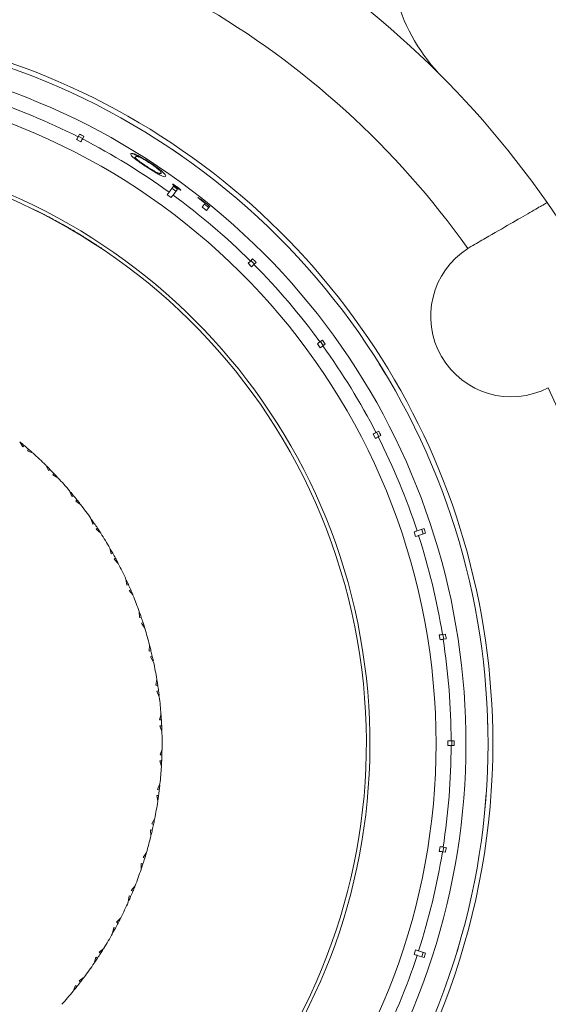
# Model space of a CAD drawing. Header units: inches. Extents: x -4 to 22.9, y -7.2 to 15.7.
# Tile 14 of 127: x 6 to 7.1, y -4.7 to -2.7. Entities that reach past the tile are written whole.
import ezdxf

# ---------------------------------------------------------------- set-up
doc = ezdxf.new("R2010")
doc.units = ezdxf.units.IN
doc.header["$MEASUREMENT"] = 0

msp = doc.modelspace()

# ---------------------------------------------------------------- linework, layer by layer
at = {"color": 7, "linetype": 'Continuous', "lineweight": 15}
for p, q in [((6.1434, -2.9045), (6.1345, -2.9)), ((6.1403, -2.8887), (6.1374, -2.8942)), ((6.1469, -2.8976), (6.138, -2.8931)), ((6.1463, -2.8988), (6.1492, -2.8932)), ((6.3513, -2.9344), (6.3308, -2.9204)), ((6.2547, -2.936), (6.2554, -2.935)), ((6.2782, -2.9563), (6.2788, -2.9554)), ((6.3012, -2.9703), (6.3023, -2.9687)), ((6.3329, -2.9956), (6.3241, -3.0077)), ((6.3381, -3.0055), (6.33, -2.9997)), ((6.3322, -3.0136), (6.341, -3.0015)), ((6.3392, -2.9982), (6.3403, -2.9967)), ((6.3284, -3.0188), (6.3204, -3.0129)), ((6.3886, -3.0232), (6.3892, -3.0223)), ((6.0455, -3.0424), (6.0453, -3.0427)), ((6.3921, -3.0385), (6.3979, -3.0306)), ((6.3966, -3.0324), (6.4057, -3.039)), ((6.4073, -3.0367), (6.4009, -3.0456)), ((6.0627, -3.0509), (6.0625, -3.0513)), ((6.0727, -3.0561), (6.0725, -3.0564)), ((6.0971, -3.0692), (6.0912, -3.066)), ((6.1002, -3.0713), (6.1004, -3.071)), ((6.1135, -3.0783), (6.1133, -3.0787)), ((6.1285, -3.0871), (6.1278, -3.0866)), ((6.1494, -3.0997), (6.1492, -3.1)), ((6.1858, -3.123), (6.1855, -3.1233)), ((6.9428, -3.1193), (6.9365, -3.1231)), ((6.4952, -3.1446), (6.4908, -3.149)), ((6.4988, -3.1552), (6.4917, -3.1481)), ((6.4933, -3.1607), (6.4862, -3.1536)), ((6.4979, -3.1561), (6.5023, -3.1517)), ((6.634, -3.3266), (6.6281, -3.3185)), ((6.6383, -3.311), (6.6333, -3.3147)), ((6.6402, -3.322), (6.6343, -3.3139)), ((6.6392, -3.3228), (6.6442, -3.3191)), ((6.7677, -3.3806), (6.7548, -3.3596)), ((6.7469, -3.5124), (6.7424, -3.5035)), ((6.7537, -3.4977), (6.7481, -3.5006)), ((6.7538, -3.5089), (6.7493, -3.5)), ((6.7527, -3.5095), (6.7582, -3.5067)), ((6.0178, -3.5193), (6.0246, -3.5296)), ((6.0271, -3.5271), (6.0246, -3.5296)), ((6.0362, -3.5348), (6.034, -3.5377)), ((6.0452, -3.5429), (6.034, -3.5377)), ((6.0712, -3.5673), (6.077, -3.5782)), ((6.0798, -3.5759), (6.077, -3.5782)), ((6.088, -3.5844), (6.0856, -3.5871)), ((6.0963, -3.5933), (6.0856, -3.5871)), ((6.12, -3.6199), (6.1248, -3.6313)), ((6.1278, -3.6293), (6.1248, -3.6313)), ((6.1353, -3.6385), (6.1326, -3.6409)), ((6.1427, -3.648), (6.1326, -3.6409)), ((6.1639, -3.6767), (6.1677, -3.6885)), ((6.1708, -3.6867), (6.1677, -3.6885)), ((6.1774, -3.6966), (6.1746, -3.6988)), ((6.184, -3.7068), (6.1746, -3.6988)), ((6.8294, -3.7136), (6.8264, -3.7041)), ((6.8467, -3.6975), (6.8325, -3.7021)), ((6.8356, -3.7117), (6.8498, -3.707)), ((6.8451, -3.7086), (6.842, -3.6991)), ((6.2025, -3.7372), (6.2053, -3.7493)), ((6.2085, -3.7478), (6.2053, -3.7493)), ((6.2142, -3.7582), (6.2112, -3.7601)), ((6.2199, -3.7689), (6.2112, -3.7601)), ((6.2356, -3.8009), (6.2372, -3.8132)), ((6.2406, -3.812), (6.2372, -3.8132)), ((6.2454, -3.8229), (6.2422, -3.8245)), ((6.2501, -3.8341), (6.2422, -3.8245)), ((6.2628, -3.8674), (6.2633, -3.8797)), ((6.2668, -3.8788), (6.2633, -3.8797)), ((6.2706, -3.8901), (6.2673, -3.8915)), ((6.2743, -3.9017), (6.2673, -3.8915)), ((6.8795, -3.9253), (6.8779, -3.9154)), ((6.8904, -3.9135), (6.8843, -3.9144)), ((6.8871, -3.9241), (6.8855, -3.9142)), ((6.8858, -3.9243), (6.892, -3.9233)), ((6.284, -3.936), (6.2834, -3.9483)), ((6.2869, -3.9477), (6.2834, -3.9483)), ((6.2897, -3.9593), (6.2862, -3.9603)), ((6.2923, -3.9711), (6.2862, -3.9603)), ((6.2989, -4.0062), (6.2972, -4.0184)), ((6.3008, -4.0182), (6.2972, -4.0184)), ((6.3025, -4.0299), (6.299, -4.0307)), ((6.304, -4.042), (6.299, -4.0307)), ((6.3075, -4.0774), (6.3047, -4.0895)), ((6.3083, -4.0896), (6.3047, -4.0895)), ((6.9775, -4.111), (6.9768, -4.0863)), ((6.3089, -4.1014), (6.3053, -4.1018)), ((6.3094, -4.1136), (6.3053, -4.1018)), ((6.8957, -4.1422), (6.8957, -4.1322)), ((6.9084, -4.1322), (6.9022, -4.1322)), ((6.9034, -4.1422), (6.9034, -4.1322)), ((6.3096, -4.1492), (6.3058, -4.161)), ((6.9022, -4.1422), (6.9084, -4.1422)), ((6.3089, -4.1732), (6.3053, -4.1733)), ((6.3083, -4.1853), (6.3053, -4.1733)), ((6.3093, -4.1613), (6.3058, -4.161)), ((6.3053, -4.2208), (6.3004, -4.2322)), ((6.304, -4.2329), (6.3004, -4.2322)), ((6.3025, -4.2447), (6.2989, -4.2445)), ((6.3007, -4.2567), (6.2989, -4.2445)), ((6.9722, -4.2646), (6.9741, -4.2399)), ((6.9722, -4.2646), (6.9698, -4.2892)), ((6.2946, -4.2918), (6.2887, -4.3027)), ((6.2896, -4.3153), (6.2861, -4.3148)), ((6.2868, -4.3271), (6.2861, -4.3148)), ((6.2922, -4.3037), (6.2887, -4.3027)), ((6.8779, -4.359), (6.8795, -4.3491)), ((6.8855, -4.3602), (6.8871, -4.3503)), ((6.892, -4.3511), (6.8858, -4.3501)), ((6.2776, -4.3616), (6.2707, -4.3719)), ((6.2741, -4.3732), (6.2707, -4.3719)), ((6.8843, -4.36), (6.8904, -4.3609)), ((6.2667, -4.396), (6.267, -4.3837)), ((6.2705, -4.3845), (6.267, -4.3837)), ((6.2544, -4.4295), (6.2466, -4.4392)), ((6.2499, -4.4408), (6.2466, -4.4392)), ((6.2404, -4.4628), (6.2419, -4.4505)), ((6.2453, -4.4517), (6.2419, -4.4505)), ((6.2252, -4.4951), (6.2166, -4.504)), ((6.2083, -4.527), (6.2108, -4.5149)), ((6.2141, -4.5164), (6.2108, -4.5149)), ((6.2197, -4.5059), (6.2166, -4.504)), ((6.1902, -4.5578), (6.1809, -4.5659)), ((6.8264, -4.5703), (6.8294, -4.5607)), ((6.9137, -4.5659), (6.9207, -4.5421)), ((6.1705, -4.5881), (6.1742, -4.5762)), ((6.1773, -4.578), (6.1742, -4.5762)), ((6.1838, -4.568), (6.1809, -4.5659)), ((6.8325, -4.5722), (6.8467, -4.5769)), ((6.8498, -4.5674), (6.8356, -4.5627)), ((6.842, -4.5753), (6.8451, -4.5658)), ((6.1498, -4.6171), (6.1398, -4.6243)), ((6.1275, -4.6455), (6.1321, -4.634)), ((6.1351, -4.6361), (6.1321, -4.634)), ((6.1424, -4.6267), (6.1398, -4.6243))]:
    msp.add_line(p, q, dxfattribs=at)
for centre, radius, start, end in [((5.5097, -4.1372), 2.63, 303.3735, 224.8378), ((5.5097, -4.1372), 1.9375, 34.8853, 85.1147), ((5.5097, -4.1372), 2.275, 302.9639, 54.1221), ((5.5097, -4.1372), 2.25, 303.0192, 54.0891), ((5.5097, -4.1372), 2.255, 303.008, 54.0992), ((5.5097, -4.1372), 1.7505, 35.4034, 84.5966), ((7.1508, -2.508), 0.375, 195.9401, 224.7913), ((5.5097, -4.1372), 1.478, 0, 193.5656), ((5.5097, -4.1372), 1.468, 270, 193.5897), ((5.5097, -4.1372), 1.4228, 270, 193.377), ((5.5097, -4.1372), 1.3925, 63.2057, 71.7943), ((5.5097, -4.1372), 1.3925, 54.2057, 62.7943), ((5.5097, -4.1372), 1.226, 202.791, 90), ((5.5097, -4.1372), 1.2185, 202.818, 101.821), ((5.5097, -4.1372), 1.3925, 45.2057, 53.7943), ((5.5097, -4.1372), 1.2189, 63.021, 63.9253), ((5.5097, -4.1372), 1.9375, 25.1147, 34.8853), ((5.5097, -4.1372), 1.2189, 62.4935, 63.021), ((7.0253, -3.2622), 0.165, 122.5283, 297.4717), ((5.5097, -4.1372), 1.3925, 36.2057, 44.7943), ((5.5097, -4.1372), 1.3925, 27.2057, 35.7943), ((5.5097, -4.1372), 1.7505, 335.4034, 24.5966), ((5.5097, -4.1372), 1.3925, 18.2057, 26.7943), ((5.5097, -4.1372), 0.8, 49.7001, 50.396), ((5.5097, -4.1372), 0.8, 48.8485, 49.7001), ((5.5097, -4.1372), 0.8, 48.1526, 48.8485), ((5.5097, -4.1372), 0.8, 45.4264, 47.9793), ((5.5097, -4.1372), 0.8, 44.5572, 45.2531), ((5.5097, -4.1372), 0.8, 43.7057, 44.5572), ((5.5097, -4.1372), 0.8, 43.0097, 43.7057), ((5.5097, -4.1372), 0.8, 40.2835, 42.8365), ((5.5097, -4.1372), 0.8, 39.4144, 40.1103), ((5.5097, -4.1372), 0.8, 38.5628, 39.4144), ((5.5097, -4.1372), 0.8, 37.8669, 38.5628), ((5.5097, -4.1372), 0.8, 35.1407, 37.6936), ((5.5097, -4.1372), 0.8, 34.2715, 34.9674), ((5.5097, -4.1372), 0.8, 33.4199, 34.2715), ((5.5097, -4.1372), 0.8, 32.724, 33.4199), ((5.5097, -4.1372), 0.8, 29.9978, 32.5508), ((5.5097, -4.1372), 1.3925, 9.2057, 17.7943), ((5.5097, -4.1372), 0.8, 29.1286, 29.8246), ((5.5097, -4.1372), 0.8, 28.2771, 29.1286), ((5.5097, -4.1372), 0.8, 27.5812, 28.2771), ((5.5097, -4.1372), 0.8, 24.855, 27.4079), ((5.5097, -4.1372), 0.8, 23.9858, 24.6817), ((5.5097, -4.1372), 0.8, 23.1342, 23.9858), ((5.5097, -4.1372), 0.8, 22.4383, 23.1342), ((5.5097, -4.1372), 0.8, 19.7121, 22.265), ((5.5097, -4.1372), 0.8, 18.8429, 19.5389), ((5.5097, -4.1372), 0.8, 17.9914, 18.8429), ((5.5097, -4.1372), 0.8, 17.2954, 17.9914), ((5.5097, -4.1372), 0.8, 14.5693, 17.1222), ((5.5097, -4.1372), 1.3925, 0.2057, 8.7943), ((5.5097, -4.1372), 0.8, 13.7001, 14.396), ((5.5097, -4.1372), 0.8, 12.8485, 13.7001), ((5.5097, -4.1372), 0.8, 12.1526, 12.8485), ((5.5097, -4.1372), 0.8, 9.4264, 11.9793), ((5.5097, -4.1372), 0.8, 8.5572, 9.2531), ((5.5097, -4.1372), 0.8, 7.7057, 8.5572), ((5.5097, -4.1372), 0.8, 7.0097, 7.7057), ((5.5097, -4.1372), 0.8, 4.2835, 6.8365), ((5.5097, -4.1372), 0.8, 3.4144, 4.1103), ((5.5097, -4.1372), 0.8, 2.5628, 3.4144), ((5.5097, -4.1372), 0.8, 1.8669, 2.5628), ((5.5097, -4.1372), 0.8, 359.1407, 1.6936), ((5.5097, -4.1372), 1.478, 203.2687, 0), ((5.5097, -4.1372), 0.8, 358.2715, 358.9674), ((5.5097, -4.1372), 1.3925, 351.2057, 359.7943), ((5.5097, -4.1372), 0.8, 356.724, 357.4199), ((5.5097, -4.1372), 0.8, 357.4199, 358.2715), ((5.5097, -4.1372), 0.8, 353.9978, 356.5508), ((5.5097, -4.1372), 0.8, 352.2771, 353.1286), ((5.5097, -4.1372), 0.8, 353.1286, 353.8246), ((5.5097, -4.1372), 0.8, 348.855, 351.4079), ((5.5097, -4.1372), 0.8, 351.5812, 352.2771), ((5.5097, -4.1372), 0.8, 347.9858, 348.6817), ((5.5097, -4.1372), 0.8, 346.4383, 347.1342), ((5.5097, -4.1372), 0.8, 347.1342, 347.9858), ((5.5097, -4.1372), 0.8, 343.7121, 346.265), ((5.5097, -4.1372), 0.8, 341.9914, 342.8429), ((5.5097, -4.1372), 0.8, 342.8429, 343.5389), ((5.5097, -4.1372), 1.3925, 342.2057, 350.7943), ((5.5097, -4.1372), 0.8, 338.5693, 341.1222), ((5.5097, -4.1372), 0.8, 341.2954, 341.9914), ((5.5097, -4.1372), 0.8, 337.7001, 338.396), ((5.5097, -4.1372), 0.8, 336.1526, 336.8485), ((5.5097, -4.1372), 0.8, 336.8485, 337.7001), ((5.5097, -4.1372), 0.8, 333.4264, 335.9793), ((5.5097, -4.1372), 0.8, 332.5572, 333.2531), ((5.5097, -4.1372), 0.8, 331.0097, 331.7057), ((5.5097, -4.1372), 0.8, 331.7057, 332.5572), ((5.5097, -4.1372), 0.8, 328.2835, 330.8365), ((5.5097, -4.1372), 0.8, 327.4144, 328.1103), ((5.5097, -4.1372), 0.8, 325.8669, 326.5628), ((5.5097, -4.1372), 0.8, 326.5628, 327.4144), ((5.5097, -4.1372), 1.3925, 333.2057, 341.7943), ((5.5097, -4.1372), 0.8, 323.1407, 325.6936), ((5.5097, -4.1372), 0.8, 322.2715, 322.9674), ((5.5097, -4.1372), 0.8, 320.724, 321.4199), ((5.5097, -4.1372), 0.8, 321.4199, 322.2715), ((5.5097, -4.1372), 0.8, 317.9978, 320.5508)]:
    msp.add_arc(centre, radius, start, end, dxfattribs=at)
at = {"color": 8, "linetype": 'Continuous', "lineweight": 15}
for radius, start, end in [(2.6042, 303.5207, 224.7586), (2.298, 302.914, 54.1151), (1.3616, 203.6674, 90)]:
    msp.add_arc((5.5097, -4.1372), radius, start, end, dxfattribs=at)
at = {"color": 7, "linetype": 'Continuous', "lineweight": 15}
for centre, major_axis, ratio, start_param, end_param in [((5.5048, -4.1468), (0.6399, 1.2559), 0.999971, 6.279638, 6.286733), ((5.5033, -4.146), (0.8336, 1.1474), 0.999971, 6.27966, 6.286711), ((5.684, -4.2776), (1.1344, -0.9139), 0.988124, 1.735173, 1.740244), ((5.5033, -4.146), (0.8405, 1.1568), 0.999971, 6.235534, 6.248995), ((5.5033, -4.1461), (0.8411, 1.1577), 0.999971, 6.227722, 6.243891), ((5.5033, -4.146), (0.8347, 1.1488), 0.999971, 6.227292, 6.235203), ((5.5021, -4.1448), (0.9967, 0.9967), 0.999971, 6.279638, 6.286733), ((5.501, -4.1435), (1.1403, 0.8285), 0.999971, 6.279638, 6.286733), ((5.5001, -4.1421), (1.2559, 0.6399), 0.999971, 6.279638, 6.286733), ((5.4994, -4.1406), (1.3489, 0.4383), 0.999971, 6.27966, 6.286711), ((5.4991, -4.1389), (1.3922, 0.2205), 0.999971, 6.279638, 6.286733), ((5.4989, -4.1372), (1.4095, 0), 0.999971, 6.279638, 6.286733), ((5.4991, -4.1355), (1.3922, -0.2205), 0.999971, 6.279638, 6.286733), ((5.4994, -4.1338), (1.3489, -0.4383), 0.999971, 6.27966, 6.286711)]:
    msp.add_ellipse(centre, major_axis=major_axis, ratio=ratio, start_param=start_param, end_param=end_param, dxfattribs=at)
for points, knots in [([(6.1374, -2.8942), (6.1371, -2.8948), (6.1367, -2.8957), (6.1351, -2.8987), (6.1345, -2.9)], [0, 0, 0, 0, 0.585345, 1, 1, 1, 1]), ([(6.1434, -2.9045), (6.1442, -2.903), (6.1457, -2.9001), (6.1461, -2.8992), (6.1463, -2.8988)], [0, 0, 0, 0, 0.496854, 1, 1, 1, 1]), ([(6.2779, -2.9561), (6.2743, -2.9538), (6.2672, -2.9491), (6.2581, -2.9427), (6.2507, -2.9369), (6.245, -2.9314), (6.2455, -2.93), (6.2458, -2.9291)], [0, 0, 0, 0, 0.145301, 0.291372, 0.430549, 0.640677, 1, 1, 1, 1]), ([(6.2456, -2.9294), (6.2461, -2.929), (6.2471, -2.9281), (6.2517, -2.9296), (6.2577, -2.9327), (6.2615, -2.935), (6.2628, -2.9359)], [0, 0, 0, 0, 0.35919, 0.717107, 0.896488, 1, 1, 1, 1]), ([(6.2458, -2.9291), (6.2467, -2.9284), (6.248, -2.9274), (6.2577, -2.9313), (6.267, -2.9361), (6.2763, -2.9415), (6.2823, -2.9453), (6.2846, -2.9468)], [0, 0, 0, 0, 0.4214318, 0.6077599, 0.7566553, 0.9056904, 1, 1, 1, 1]), ([(6.2547, -2.936), (6.2535, -2.9365), (6.2521, -2.937), (6.2582, -2.9425), (6.2589, -2.9431)], [0, 0, 0, 0, 0.879154, 1, 1, 1, 1]), ([(6.2554, -2.935), (6.2549, -2.9359), (6.2543, -2.9371), (6.2616, -2.9434), (6.2688, -2.9487), (6.2751, -2.953), (6.2784, -2.9551), (6.2788, -2.9554)], [0, 0, 0, 0, 0.492988, 0.660496, 0.829474, 0.975104, 1, 1, 1, 1]), ([(6.2842, -2.9479), (6.2815, -2.9462), (6.2761, -2.9427), (6.2687, -2.9386), (6.2622, -2.9355), (6.2568, -2.9337), (6.2559, -2.9345), (6.2554, -2.935)], [0, 0, 0, 0, 0.14067, 0.281992, 0.423355, 0.631545, 1, 1, 1, 1]), ([(6.317, -2.9756), (6.3161, -2.9761), (6.3148, -2.977), (6.3065, -2.9733), (6.2975, -2.9684), (6.2872, -2.9621), (6.2805, -2.9578), (6.2779, -2.9561)], [0, 0, 0, 0, 0.38125, 0.555518, 0.731165, 0.891605, 1, 1, 1, 1]), ([(6.2788, -2.9554), (6.2819, -2.9574), (6.2877, -2.9611), (6.295, -2.9653), (6.2996, -2.9677), (6.3015, -2.9684), (6.3023, -2.9687)], [0, 0, 0, 0, 0.300711, 0.560546, 0.820025, 1, 1, 1, 1]), ([(6.3078, -2.9692), (6.308, -2.9687), (6.3083, -2.9677), (6.3059, -2.9645), (6.301, -2.96), (6.2942, -2.9547), (6.2881, -2.9505), (6.2848, -2.9483), (6.2842, -2.9479)], [0, 0, 0, 0, 0.252946, 0.50746, 0.666689, 0.827456, 0.971159, 1, 1, 1, 1]), ([(6.2846, -2.9468), (6.2883, -2.9493), (6.2956, -2.9542), (6.3047, -2.961), (6.3122, -2.9673), (6.3177, -2.9732), (6.3173, -2.9747), (6.317, -2.9756)], [0, 0, 0, 0, 0.1495897, 0.2998593, 0.4407978, 0.6606564, 1, 1, 1, 1]), ([(6.3023, -2.9687), (6.3031, -2.969), (6.3047, -2.9696), (6.3068, -2.9699), (6.3074, -2.9695), (6.3078, -2.9692)], [0, 0, 0, 0, 0.250494, 0.501064, 1, 1, 1, 1]), ([(6.3313, -2.9914), (6.3315, -2.9914), (6.3319, -2.9913), (6.3341, -2.9926), (6.3367, -2.9942), (6.3389, -2.9957), (6.3401, -2.9966), (6.3403, -2.9967)], [0, 0, 0, 0, 0.263863, 0.511658, 0.733124, 0.948033, 1, 1, 1, 1]), ([(6.3392, -2.9982), (6.3382, -2.9974), (6.336, -2.9958), (6.3335, -2.9938), (6.3319, -2.9923), (6.3313, -2.9916), (6.3313, -2.9914), (6.3313, -2.9914)], [0, 0, 0, 0, 0.241398, 0.485748, 0.69487, 0.892086, 1, 1, 1, 1]), ([(6.3481, -3.0036), (6.348, -3.0036), (6.3476, -3.0037), (6.3456, -3.0026), (6.3432, -3.001), (6.3409, -2.9994), (6.3396, -2.9985), (6.3392, -2.9982)], [0, 0, 0, 0, 0.240258, 0.4832, 0.700189, 0.915478, 1, 1, 1, 1]), ([(6.3403, -2.9967), (6.3414, -2.9975), (6.3435, -2.9991), (6.346, -3.0012), (6.3477, -3.0028), (6.3482, -3.0034), (6.3482, -3.0036), (6.3481, -3.0036)], [0, 0, 0, 0, 0.243748, 0.490695, 0.70113, 0.922882, 1, 1, 1, 1]), ([(6.3241, -3.0077), (6.3238, -3.0082), (6.3232, -3.0091), (6.3212, -3.0118), (6.3204, -3.0129)], [0, 0, 0, 0, 0.585345, 1, 1, 1, 1]), ([(6.3284, -3.0188), (6.3294, -3.0175), (6.3314, -3.0148), (6.3319, -3.014), (6.3322, -3.0136)], [0, 0, 0, 0, 0.4967779, 1, 1, 1, 1]), ([(7.099, -3.0291), (7.0973, -3.0301), (7.0937, -3.0322), (7.0658, -3.0483), (7.0248, -3.0719), (6.981, -3.0972), (6.9528, -3.1135), (6.9428, -3.1193)], [0, 0, 0, 0, 0.2190539, 0.4381235, 0.6575299, 0.8777059, 1, 1, 1, 1]), ([(6.1004, -3.071), (6.0962, -3.0687), (6.0899, -3.0652), (6.0824, -3.0612), (6.0768, -3.0582), (6.0741, -3.0569), (6.0727, -3.0561)], [0, 0, 0, 0, 0.374216, 0.561996, 0.749781, 1, 1, 1, 1]), ([(6.1232, -3.0839), (6.1228, -3.0837), (6.1205, -3.0824), (6.113, -3.0781), (6.1055, -3.0738), (6.1004, -3.071)], [0, 0, 0, 0, 0.0671097, 0.3778705, 1, 1, 1, 1]), ([(6.1149, -3.0792), (6.114, -3.0787), (6.1101, -3.0764), (6.1057, -3.074), (6.1024, -3.0721)], [0, 0, 0, 0, 0.225701, 1, 1, 1, 1]), ([(6.1494, -3.0997), (6.1463, -3.0978), (6.1401, -3.0939), (6.1315, -3.0888), (6.1246, -3.0847), (6.1179, -3.0809), (6.1139, -3.0786), (6.1136, -3.0784), (6.1135, -3.0783)], [0, 0, 0, 0, 0.124579, 0.250341, 0.374068, 0.498472, 0.74918, 1, 1, 1, 1]), ([(6.1382, -3.0928), (6.1378, -3.0925), (6.137, -3.0921), (6.1312, -3.0887), (6.1285, -3.0871)], [0, 0, 0, 0, 0.5293714, 1, 1, 1, 1]), ([(6.1858, -3.123), (6.1856, -3.1229), (6.1853, -3.1226), (6.1809, -3.1197), (6.1743, -3.1154), (6.1673, -3.1109), (6.1588, -3.1055), (6.1526, -3.1016), (6.1494, -3.0997)], [0, 0, 0, 0, 0.2504686, 0.5000576, 0.6251575, 0.7501205, 0.8750566, 1, 1, 1, 1]), ([(6.4908, -3.149), (6.4904, -3.1495), (6.4896, -3.1502), (6.4872, -3.1526), (6.4862, -3.1536)], [0, 0, 0, 0, 0.585345, 1, 1, 1, 1]), ([(6.4933, -3.1607), (6.4945, -3.1595), (6.4968, -3.1571), (6.4975, -3.1565), (6.4979, -3.1561)], [0, 0, 0, 0, 0.496659, 1, 1, 1, 1]), ([(6.6333, -3.3147), (6.6328, -3.315), (6.632, -3.3156), (6.6292, -3.3176), (6.6281, -3.3185)], [0, 0, 0, 0, 0.5853453, 1, 1, 1, 1]), ([(6.634, -3.3266), (6.6353, -3.3256), (6.638, -3.3236), (6.6388, -3.3231), (6.6392, -3.3228)], [0, 0, 0, 0, 0.4967779, 1, 1, 1, 1]), ([(6.7481, -3.5006), (6.7476, -3.5009), (6.7467, -3.5013), (6.7436, -3.5029), (6.7424, -3.5035)], [0, 0, 0, 0, 0.585345, 1, 1, 1, 1]), ([(6.7469, -3.5124), (6.7484, -3.5117), (6.7514, -3.5101), (6.7522, -3.5097), (6.7527, -3.5095)], [0, 0, 0, 0, 0.496854, 1, 1, 1, 1]), ([(6.8325, -3.7021), (6.8319, -3.7023), (6.8309, -3.7027), (6.8277, -3.7037), (6.8264, -3.7041)], [0, 0, 0, 0, 0.5853453, 1, 1, 1, 1]), ([(6.8294, -3.7136), (6.831, -3.7131), (6.8342, -3.7121), (6.8351, -3.7118), (6.8356, -3.7117)], [0, 0, 0, 0, 0.496901, 1, 1, 1, 1]), ([(6.8843, -3.9144), (6.8836, -3.9145), (6.8826, -3.9147), (6.8793, -3.9152), (6.8779, -3.9154)], [0, 0, 0, 0, 0.585345, 1, 1, 1, 1]), ([(6.8795, -3.9253), (6.8811, -3.9251), (6.8844, -3.9245), (6.8853, -3.9244), (6.8858, -3.9243)], [0, 0, 0, 0, 0.4969276, 1, 1, 1, 1]), ([(6.9022, -4.1322), (6.9022, -4.1322), (6.9018, -4.1322), (6.9003, -4.1322), (6.8973, -4.1322), (6.8959, -4.1322), (6.8957, -4.1322)], [0, 0, 0, 0, 0.015192, 0.600801, 0.967318, 1, 1, 1, 1]), ([(6.8957, -4.1422), (6.8959, -4.1422), (6.8981, -4.1422), (6.901, -4.1422), (6.9018, -4.1422), (6.9022, -4.1422)], [0, 0, 0, 0, 0.032685, 0.618346, 1, 1, 1, 1]), ([(6.8779, -4.359), (6.8795, -4.3592), (6.8828, -4.3597), (6.8838, -4.3599), (6.8843, -4.36)], [0, 0, 0, 0, 0.496928, 1, 1, 1, 1]), ([(6.8858, -4.3501), (6.8852, -4.35), (6.8842, -4.3498), (6.8808, -4.3493), (6.8795, -4.3491)], [0, 0, 0, 0, 0.585345, 1, 1, 1, 1]), ([(6.8356, -4.5627), (6.835, -4.5625), (6.834, -4.5622), (6.8308, -4.5612), (6.8294, -4.5607)], [0, 0, 0, 0, 0.5853453, 1, 1, 1, 1]), ([(6.8264, -4.5703), (6.8279, -4.5708), (6.8311, -4.5718), (6.832, -4.5721), (6.8325, -4.5722)], [0, 0, 0, 0, 0.496901, 1, 1, 1, 1])]:
    msp.add_open_spline(points, degree=3, knots=knots, dxfattribs=at)

doc.saveas('drawing.dxf')
